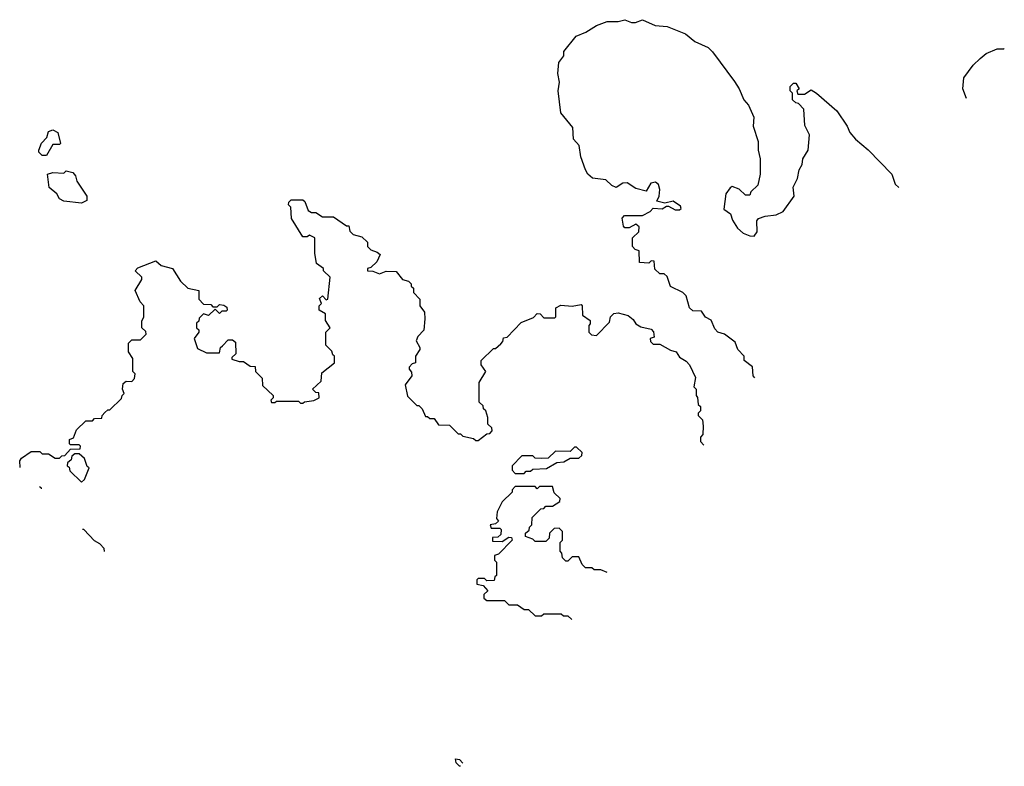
# Model space of a CAD drawing. Extents: x 1793424 to 1900092, y 321114 to 470632.
# Tile 99 of 256: x 1859443 to 1863937, y 321114 to 324520. Entities that reach past the tile are written whole.
import ezdxf

# ---------------------------------------------------------------- set-up
doc = ezdxf.new("R2010")
doc.units = 0

msp = doc.modelspace()

# ---------------------------------------------------------------- linework, layer by layer
at = {"layer": '0CON05XD'}
for points in [[(1862798.6, 322886.4), (1862790, 322895), (1862787, 322937), (1862750, 322965), (1862750, 322985), (1862720, 323015), (1862708.3, 323048.3), (1862660, 323085), (1862630, 323095), (1862615, 323110), (1862599.3, 323149.3), (1862573.6, 323163.6), (1862555, 323190), (1862515, 323192.5), (1862500, 323205), (1862485, 323260), (1862470, 323275), (1862413.6, 323303.6), (1862398.3, 323348.3), (1862385, 323360), (1862365, 323360), (1862341.7, 323381.7), (1862338.3, 323418.3), (1862325, 323420), (1862315, 323410), (1862271.7, 323411.7), (1862270, 323465), (1862251.7, 323471.7), (1862240, 323485), (1862240, 323525), (1862268.3, 323551.7), (1862270, 323575), (1862255, 323587.5), (1862225, 323570), (1862205, 323570), (1862198.3, 323578.3), (1862192.5, 323615), (1862203, 323627), (1862285, 323627.5), (1862320, 323645), (1862335, 323660), (1862375, 323657.5), (1862395, 323670), (1862405, 323670), (1862435, 323652.5), (1862455, 323652.5), (1862461.7, 323658.3), (1862459.3, 323669.3), (1862425, 323692.5), (1862387.5, 323682.5), (1862351.7, 323691.7), (1862361.2, 323715), (1862364.2, 323745), (1862357.9, 323767.9), (1862345, 323778.1), (1862323.8, 323775), (1862301.7, 323738.3), (1862255, 323750), (1862215, 323776.2), (1862196.1, 323773.9), (1862165, 323753.8), (1862145, 323763.3), (1862118.8, 323788.8), (1862057.7, 323797.7), (1862036.7, 323815), (1862026.2, 323835), (1862003.8, 323895), (1861995.9, 323945.9), (1861971.2, 323975), (1861968.1, 324028.1), (1861913.3, 324095), (1861900.8, 324195), (1861907.1, 324235), (1861899.2, 324275), (1861904.3, 324325), (1861926.2, 324355), (1861926.7, 324375), (1861982.5, 324445), (1862027, 324463), (1862075, 324493.8), (1862125, 324511.2), (1862175, 324512), (1862205, 324520), (1862235, 324506.7), (1862253, 324507), (1862285, 324518.8), (1862343.5, 324493.5), (1862398.3, 324488.3), (1862482.5, 324455), (1862525, 324421.2), (1862585, 324393.8), (1862605, 324373.3), (1862705, 324237.5), (1862726.7, 324205), (1862747.5, 324155), (1862769.5, 324129.5), (1862793.3, 324075), (1862790, 324035), (1862813.3, 323965), (1862813.3, 323925), (1862822.5, 323885), (1862822.5, 323815), (1862812.5, 323765), (1862780, 323735), (1862775, 323720), (1862755, 323720), (1862727, 323747), (1862695, 323758.8), (1862685, 323753.3), (1862666.2, 323725), (1862657.5, 323655), (1862687.5, 323635), (1862696.7, 323605), (1862719.3, 323569.3), (1862745, 323546.7), (1862775, 323533.3), (1862795, 323532.5), (1862808.3, 323551.7), (1862807, 323603), (1862815, 323612.5), (1862845, 323623.3), (1862895, 323630), (1862927.5, 323645), (1862977.5, 323715), (1862973.6, 323756.4), (1862992.5, 323795), (1863000, 323835), (1863015, 323860), (1863017.5, 323885), (1863042.5, 323925), (1863047.5, 323995), (1863027, 324037), (1863021.7, 324111.7), (1862998.3, 324138.3), (1862985, 324140), (1862970, 324155), (1862970, 324185), (1862960, 324195), (1862960, 324215), (1862975, 324230), (1862985, 324230), (1863000, 324205), (1862990, 324195), (1862995, 324180), (1863025, 324180), (1863055, 324200), (1863080, 324185), (1863172.5, 324105), (1863220, 324035), (1863232.5, 324005), (1863257.5, 323975), (1863315.9, 323925.9), (1863423.3, 323815), (1863439.3, 323769.3), (1863456.2, 323753.8)], [(1863763.9, 324159.8), (1863747.5, 324205), (1863752.5, 324255), (1863795, 324312.5), (1863827, 324343), (1863853.9, 324366.1), (1863905, 324386.7), (1863935, 324387.5), (1863937, 324388.1)], [(1859565, 323900), (1859545, 323900), (1859530, 323915), (1859530, 323925), (1859543, 323957), (1859567, 323983), (1859575, 324010), (1859595, 324017.5), (1859617.5, 324005), (1859630, 323955), (1859625, 323950), (1859595, 323950), (1859565, 323900)], [(1859725, 323683.3), (1859645, 323692.5), (1859625, 323702.5), (1859612.5, 323725), (1859577.5, 323755), (1859570, 323815), (1859595, 323822.5), (1859645, 323820), (1859655, 323830), (1859685, 323822.5), (1859698.3, 323808.3), (1859703.9, 323783.9), (1859750, 323715), (1859750, 323695), (1859725, 323683.3)], [(1859445.1, 322477), (1859443, 322507), (1859450.7, 322519.3), (1859495, 322550), (1859535, 322550), (1859545, 322540), (1859575, 322540), (1859605, 322520), (1859625, 322520), (1859635, 322530), (1859648.3, 322531.7), (1859675, 322560), (1859718.3, 322561.7), (1859720, 322575), (1859715, 322580), (1859675, 322580), (1859670, 322585), (1859670, 322605), (1859688.3, 322611.7), (1859701.7, 322648.3), (1859745, 322690), (1859775, 322690), (1859785, 322700), (1859818.3, 322701.7), (1859820, 322715), (1859831.7, 322728.3), (1859845, 322740), (1859855, 322740), (1859908.3, 322791.7), (1859910, 322805), (1859920, 322815), (1859912.5, 322835), (1859915, 322860), (1859928.3, 322871.7), (1859955, 322870), (1859967, 322883), (1859970, 322905), (1859960, 322915), (1859960, 322975), (1859940, 323005), (1859940, 323045), (1859955, 323060), (1859995, 323060), (1860020, 323085), (1860018.3, 323098.3), (1860000, 323115), (1860000, 323145), (1860010, 323165), (1860010, 323215), (1859993, 323233), (1859970, 323285), (1860000, 323335), (1860000, 323345), (1859970, 323375), (1859981.7, 323388.3), (1860065, 323420), (1860088.3, 323398.3), (1860140, 323385), (1860177, 323327), (1860210, 323295), (1860260, 323285), (1860260, 323245), (1860281.7, 323221.7), (1860315, 323220), (1860325, 323210), (1860345, 323210), (1860355, 323220), (1860375, 323217.5), (1860388.3, 323208.3), (1860390, 323195), (1860385, 323190), (1860365, 323190), (1860355, 323180), (1860335, 323200), (1860305, 323170), (1860281.7, 323178.3), (1860261.7, 323158.3), (1860260, 323145), (1860250, 323135), (1860250, 323115), (1860260, 323105), (1860260, 323095), (1860240, 323065), (1860255, 323020), (1860295, 323000), (1860355, 323000), (1860360, 323025), (1860368.3, 323031.7), (1860395, 323060), (1860415, 323060), (1860428.3, 323048.3), (1860430, 322995), (1860411.7, 322978.3), (1860411.7, 322971.7), (1860445, 322960), (1860465, 322960), (1860495, 322940), (1860518.3, 322938.3), (1860520, 322915), (1860550, 322885), (1860551.7, 322851.7), (1860600, 322805), (1860600, 322795), (1860590, 322785), (1860593, 322773), (1860607, 322773), (1860615, 322780), (1860715, 322780), (1860725, 322770), (1860735, 322770), (1860743, 322777), (1860785, 322782.5), (1860810, 322795), (1860808.3, 322818.3), (1860795, 322820), (1860780, 322835), (1860818.3, 322871.7), (1860821.7, 322908.3), (1860880, 322955), (1860880, 322985), (1860871.7, 322991.7), (1860868.3, 323008.3), (1860840, 323035), (1860840, 323095), (1860860, 323115), (1860838.3, 323148.3), (1860838.3, 323178.3), (1860810, 323195), (1860810, 323215), (1860820, 323225), (1860811.7, 323248.3), (1860825, 323260), (1860841.7, 323241.7), (1860850, 323245), (1860860, 323345), (1860830, 323375), (1860830, 323385), (1860798.3, 323408.3), (1860790, 323455), (1860790, 323525), (1860765, 323537.5), (1860755, 323530), (1860735, 323530), (1860683, 323613), (1860680, 323665), (1860670, 323675), (1860671.7, 323688.3), (1860682.5, 323697.5), (1860735, 323697.5), (1860745, 323690), (1860760, 323650), (1860775, 323640), (1860795, 323640), (1860825, 323620), (1860875, 323620), (1860935, 323580), (1860945, 323580), (1860950, 323555), (1860965, 323540), (1861005, 323530), (1861030, 323505), (1861030, 323485), (1861045, 323470), (1861075, 323460), (1861088.3, 323448.3), (1861072.5, 323415), (1861045, 323390), (1861030, 323385), (1861030, 323375), (1861055, 323372.5), (1861085, 323360), (1861115, 323373.3), (1861161.7, 323371.7), (1861190, 323335), (1861217, 323327), (1861230, 323315), (1861230, 323305), (1861240, 323295), (1861240, 323275), (1861270, 323245), (1861270, 323215), (1861290, 323185), (1861292.5, 323155), (1861287, 323103), (1861260, 323075), (1861252.5, 323055), (1861270, 323025), (1861270, 323015), (1861250, 322985), (1861250, 322955), (1861235, 322950), (1861220, 322935), (1861220, 322925), (1861231.7, 322911.7), (1861232.5, 322895), (1861202.5, 322855), (1861213, 322803), (1861255, 322760), (1861265, 322760), (1861280, 322745), (1861295, 322710), (1861305, 322710), (1861315, 322700), (1861335, 322700), (1861355, 322672.5), (1861405, 322670), (1861445, 322630), (1861455, 322630), (1861465, 322620), (1861515, 322610), (1861525, 322600), (1861535, 322600), (1861575, 322630), (1861588.3, 322631.7), (1861600, 322645), (1861598.3, 322658.3), (1861580, 322675), (1861580, 322705), (1861570, 322735), (1861560, 322745), (1861558.3, 322758.3), (1861540, 322775), (1861540, 322865), (1861570, 322915), (1861550, 322945), (1861550, 322965), (1861605, 323020), (1861615, 323020), (1861638.3, 323041.7), (1861648.3, 323051.7), (1861651.7, 323068.3), (1861668.3, 323071.7), (1861731.7, 323138.3), (1861788.3, 323161.7), (1861805, 323180), (1861818.3, 323178.3), (1861835, 323160), (1861885, 323160), (1861890, 323165), (1861890, 323205), (1861913, 323217), (1861965, 323212.5), (1862005, 323220), (1862010, 323215), (1862011.7, 323171.7), (1862047, 323147), (1862047, 323133), (1862040, 323125), (1862040, 323095), (1862053, 323083), (1862075, 323080), (1862135, 323140), (1862140, 323165), (1862155, 323180), (1862175, 323182.5), (1862220.7, 323170.7), (1862243, 323153), (1862255, 323132.5), (1862278.3, 323118.3), (1862325, 323107.5), (1862336.4, 323096.4), (1862338.3, 323071.7), (1862320, 323065), (1862321.7, 323051.7), (1862335, 323040), (1862365, 323040), (1862413, 323013), (1862440, 323005), (1862455, 322980), (1862485, 322962.5), (1862500, 322945), (1862527, 322887), (1862520, 322845), (1862530, 322835), (1862530, 322805), (1862537, 322797), (1862540, 322765), (1862550, 322755), (1862550, 322735), (1862540, 322725), (1862540, 322715), (1862560, 322695), (1862562.5, 322665), (1862561.7, 322628.3), (1862550, 322615), (1862550, 322595), (1862565.8, 322579.2)], [(1859725, 322410), (1859738.3, 322421.7), (1859760, 322475), (1859751.7, 322481.7), (1859738.3, 322518.3), (1859715, 322540), (1859695, 322540), (1859681.7, 322528.3), (1859678.3, 322511.7), (1859661.7, 322498.3), (1859660, 322485), (1859668.3, 322478.3), (1859671.7, 322461.7), (1859725, 322410)], [(1861745, 322450), (1861755, 322460), (1861775, 322460), (1861785, 322470), (1861847, 322473), (1861895, 322500), (1861927, 322503), (1861955, 322520), (1861995, 322520), (1862008.3, 322531.7), (1862010, 322545), (1861985, 322570), (1861975, 322570), (1861955, 322550), (1861888.3, 322551.7), (1861855, 322520), (1861825, 322517.5), (1861795, 322520), (1861785, 322530), (1861735, 322530), (1861690, 322485), (1861690, 322465), (1861705, 322450), (1861745, 322450)], [(1859543.1, 322379.6), (1859542.2, 322382.2), (1859533.8, 322388.8)], [(1862124.9, 321997.6), (1862095, 322010), (1862065, 322010), (1862055, 322020), (1862025, 322020), (1862010, 322035), (1861995, 322070), (1861965, 322070), (1861945, 322050), (1861935, 322050), (1861920, 322065), (1861917, 322087), (1861910, 322095), (1861910, 322135), (1861920, 322145), (1861920, 322185), (1861905, 322200), (1861881.7, 322198.3), (1861861.7, 322178.3), (1861860, 322155), (1861845, 322140), (1861795, 322140), (1861785, 322150), (1861751.7, 322161.7), (1861751.7, 322178.3), (1861768.3, 322191.7), (1861770, 322205), (1861780, 322215), (1861781.7, 322248.3), (1861821.7, 322288.3), (1861835, 322290), (1861845, 322300), (1861875, 322300), (1861908.3, 322321.7), (1861910, 322335), (1861881.7, 322361.7), (1861875, 322390), (1861815, 322390), (1861805, 322380), (1861795, 322390), (1861705, 322390), (1861690, 322375), (1861690, 322365), (1861645, 322320), (1861622.5, 322275), (1861620, 322245), (1861628.3, 322231.7), (1861615, 322220), (1861590, 322215), (1861595, 322200), (1861635, 322200), (1861640, 322195), (1861638.3, 322171.7), (1861625, 322160), (1861601.7, 322158.3), (1861601.7, 322141.7), (1861645, 322140), (1861675, 322160), (1861688.3, 322158.3), (1861690, 322145), (1861628.3, 322081.7), (1861610, 322075), (1861610, 322055), (1861620, 322045), (1861620, 321985), (1861611.7, 321978.3), (1861608.3, 321961.7), (1861575, 321960), (1861565, 321970), (1861535, 321970), (1861530, 321965), (1861530, 321945), (1861558.3, 321938.3), (1861580, 321915), (1861561.7, 321898.3), (1861561.7, 321881.7), (1861575, 321870), (1861655, 321870), (1861675, 321850), (1861715, 321850), (1861745, 321830), (1861765, 321830), (1861795, 321800), (1861825, 321800), (1861835, 321810), (1861915, 321810), (1861925, 321800), (1861945, 321800), (1861962.8, 321783.7)], [(1859830.1, 322094.5), (1859828.3, 322108.3), (1859809.3, 322129.3), (1859785, 322142.5), (1859735, 322193.8), (1859730.1, 322193.8)], [(1861455.1, 321114), (1861450, 321115), (1861435, 321130), (1861431.7, 321148.3), (1861450, 321145), (1861466.3, 321128.7)]]:
    msp.add_lwpolyline(points, dxfattribs=at)

doc.saveas('drawing.dxf')
